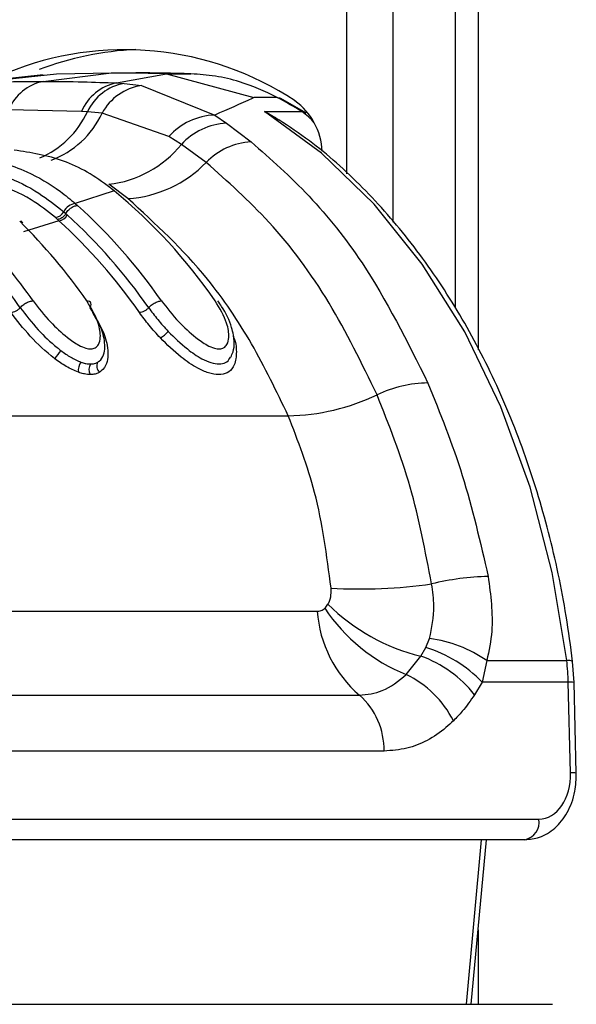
# Model space of a CAD drawing. Header units: millimetres. Extents: x 20 to 19305, y 40 to 15632.
# Tile 104 of 114: x 18270 to 18303, y 5856 to 5915. Entities that reach past the tile are written whole.
import ezdxf

# ---------------------------------------------------------------- set-up
doc = ezdxf.new("R2010")
doc.units = ezdxf.units.MM

msp = doc.modelspace()

# ---------------------------------------------------------------- linework, layer by layer
at = {"color": 8, "linetype": 'Continuous', "lineweight": 25, "ltscale": 2}
for p, q in [((18289.447, 5905.802), (18289.447, 6408.556)), ((18292.237, 6408.556), (18292.237, 5902.869)), ((18297.4, 6408.556), (18297.4, 5895.153)), ((18296.694, 5855.556), (18297.612, 5865.515)), ((18297.4, 5860.058), (18297.4, 5855.556))]:
    msp.add_line(p, q, dxfattribs=at)
at = {"color": 7, "linetype": 'Continuous', "lineweight": 25, "ltscale": 2}
for p, q in [((18296.017, 6408.556), (18296.017, 5897.717)), ((18271.067, 5911.792), (18265.944, 5911.241)), ((18266.634, 5911.294), (18271.87, 5911.847)), ((18271.076, 5911.39), (18275.206, 5911.901)), ((18271.87, 5911.847), (18275.206, 5911.901)), ((18278.542, 5911.847), (18275.206, 5911.901)), ((18275.206, 5911.901), (18276.682, 5911.901)), ((18275.513, 5911.294), (18278.542, 5911.847)), ((18278.542, 5911.847), (18283.829, 5910.413)), ((18278.543, 5911.847), (18280.018, 5911.847)), ((18275.513, 5911.294), (18275.968, 5911.267)), ((18275.968, 5911.267), (18277.016, 5911.133)), ((18277.016, 5911.133), (18281.452, 5909.352)), ((18285.243, 5910.413), (18283.829, 5910.413)), ((18286.968, 5909.493), (18285.464, 5910.36)), ((18273.389, 5909.577), (18268.992, 5909.672)), ((18273.751, 5909.556), (18273.389, 5909.577)), ((18274.632, 5909.465), (18273.751, 5909.556)), ((18284.463, 5909.559), (18286.725, 5909.559)), ((18278.672, 5908.049), (18274.632, 5909.465)), ((18281.452, 5909.352), (18282.164, 5908.856)), ((18282.164, 5908.856), (18283.652, 5907.733)), ((18279.436, 5907.575), (18278.672, 5908.049)), ((18280.937, 5906.489), (18279.436, 5907.575)), ((18276.2, 5904.299), (18275.037, 5905.162)), ((18275.357, 5904.775), (18275.208, 5904.893)), ((18275.357, 5904.775), (18273.015, 5904.001)), ((18273.015, 5904.001), (18273.148, 5903.884)), ((18271.935, 5903.037), (18271.81, 5903.147)), ((18272.022, 5902.959), (18271.935, 5903.037)), ((18272.309, 5903.505), (18272.439, 5903.391)), ((18272.439, 5903.391), (18272.529, 5903.311)), ((18269.845, 5902.835), (18269.72, 5902.954)), ((18272.022, 5902.959), (18269.879, 5902.298)), ((18246.661, 5891.158), (18285.906, 5891.158)), ((18261.39, 5879.339), (18287.663, 5879.339)), ((18294.243, 5877.144), (18294.465, 5877.69)), ((18293.937, 5876.619), (18294.243, 5877.144)), ((18293.055, 5875.509), (18293.937, 5876.619)), ((18297.931, 5876.347), (18297.643, 5875.044)), ((18297.931, 5876.347), (18302.77, 5876.347)), ((18303.215, 5875.032), (18303.125, 5876.29)), ((18297.643, 5875.044), (18297.193, 5874.288)), ((18302.863, 5875.044), (18297.643, 5875.044)), ((18302.999, 5869.557), (18302.863, 5875.044)), ((18303.35, 5869.545), (18303.215, 5875.032)), ((18263.944, 5874.259), (18290.216, 5874.259)), ((18291.708, 5870.872), (18265.435, 5870.872)), ((18266.103, 5866.757), (18301.088, 5866.757)), ((18300.24, 5865.515), (18265.255, 5865.515)), ((18296.985, 5855.556), (18297.904, 5865.515)), ((18263.447, 5855.556), (18301.914, 5855.556))]:
    msp.add_line(p, q, dxfattribs=at)
at = {"color": 7, "linetype": 'Continuous', "lineweight": 25, "ltscale": 2, "flags": 128}
for points in [[(18285.243, 5910.413), (18285.376, 5910.395), (18285.465, 5910.36)], [(18302.77, 5876.347), (18301.894, 5881.688), (18300.557, 5886.834), (18298.78, 5891.708), (18296.591, 5896.232), (18294.022, 5900.339), (18291.114, 5903.965), (18287.911, 5907.054), (18284.463, 5909.559)]]:
    msp.add_lwpolyline(points, dxfattribs=at)
at = {"color": 8, "linetype": 'Continuous', "lineweight": 25, "ltscale": 2, "flags": 128}
msp.add_lwpolyline([(18286.725, 5909.559), (18286.858, 5909.542), (18286.968, 5909.493)], dxfattribs=at)
at = {"color": 7, "linetype": 'Continuous', "lineweight": 25, "ltscale": 4}
for centre, radius, start, end in [((18276.013, 5894.585), 18.723, 56.61233, 112.36692), ((18277.462, 5894.662), 18.664, 92.39408, 110.85985), ((18271.621, 5908.605), 2.837, 101.08325, 157.92071), ((18276.076, 5908.426), 2.922, 101.10353, 156.8104), ((18276.505, 5908.281), 3.035, 100.19188, 155.14838), ((18277.484, 5907.926), 3.241, 98.30751, 151.64574), ((18272.511, 5886.601), 27.002, 58.23657, 61.86764), ((18283.966, 5906.98), 4.001, 2.75294, 54.03103), ((18281.592, 5905.438), 3.917, 92.05026, 138.19751), ((18282.362, 5904.892), 3.97, 92.86357, 137.48085), ((18274.305, 5911.715), 6.593, 276.37923, 321.1019), ((18283.909, 5903.589), 4.153, 93.55273, 135.70906), ((18275.733, 5911.527), 7.243, 273.6931, 315.92592), ((18254.298, 5879.242), 33.097, 34.75625, 50.48384), ((18273.139, 5903.076), 0.934, 97.59569, 152.66585), ((18250.477, 5878.771), 33.832, 34.8627, 47.92475), ((18271.718, 5903.802), 0.662, 277.94563, 333.25653), ((18271.936, 5903.625), 0.671, 277.35204, 332.08585), ((18250.039, 5878.593), 33.418, 34.8711, 47.70251), ((18245.362, 5878.297), 34.587, 34.94985, 45.40523), ((18249.763, 5878.495), 33.075, 34.8711, 47.70251), ((18241.579, 5877.88), 35.261, 35.01023, 43.23921), ((18241.16, 5877.719), 34.821, 35.01487, 43.04915), ((18277.346, 5897.349), 1.692, 299.02683, 320.07188), ((18275.529, 5892.266), 4.429, 140.00313, 147.98296), ((18274.069, 5893.891), 0.877, 144.1867, 186.46394), ((18274.5, 5893.959), 0.658, 149.55754, 207.67876), ((18274.851, 5894.163), 0.538, 153.84355, 224.28764), ((18294.455, 5885.71), 7.434, 90.68895, 115.24926), ((18285.672, 5904.116), 12.96, 271.03673, 295.65778), ((18290.312, 5911.012), 30.33, 266.57032, 278.10456), ((18298.365, 5865.624), 15.82, 91.27461, 103.81388), ((18295.01, 5879.85), 7.365, 183.97562, 229.38867), ((18296.966, 5885.364), 10.602, 213.45179, 248.35282), ((18296.777, 5888.335), 12.056, 225.37981, 256.37719), ((18293.386, 5869.757), 8.006, 55.4016, 82.24915), ((18291.877, 5869.512), 7.991, 43.81596, 72.78037), ((18291.436, 5869.686), 7.37, 38.6379, 70.16009), ((18288.84, 5874.7), 14.027, 1.40693, 6.7446), ((18290.279, 5869.821), 6.329, 27.15457, 63.98408), ((18287.324, 5870.963), 4.385, 358.81343, 48.73005), ((18300.018, 5866.577), 1.085, 281.81036, 9.5356)]:
    msp.add_arc(centre, radius, start, end, dxfattribs=at)
at = {"color": 8, "linetype": 'Continuous', "lineweight": 25, "ltscale": 4}
for centre, radius, start, end in [((18268.664, 5911.919), 5.61, 293.10202, 335.08837), ((18285.115, 5907.031), 2.998, 38.1768, 57.49221), ((18269.673, 5911.755), 5.463, 290.12801, 335.21724), ((18302.87, 5875.834), 0.522, 60.73058, 100.97464), ((18302.965, 5872.928), 2.118, 83.23973, 92.76736), ((18303.101, 5867.439), 2.12, 83.24422, 92.76485)]:
    msp.add_arc(centre, radius, start, end, dxfattribs=at)
at = {"color": 7, "linetype": 'Continuous', "lineweight": 25, "ltscale": 4}
msp.add_ellipse((18301.019, 5869.557), major_axis=(-0.138, 2.798), ratio=0.706247, start_param=3.106771, end_param=4.677567, dxfattribs=at)
at = {"color": 7, "linetype": 'Continuous', "lineweight": 25, "ltscale": 2}
for points, knots in [([(18266.634, 5911.294), (18267.313, 5911.32), (18268.794, 5911.376), (18270.274, 5911.385), (18271.076, 5911.39)], [0, 0, 0, 0, 0.458483, 1, 1, 1, 1]), ([(18271.076, 5911.39), (18271.877, 5911.385), (18273.357, 5911.376), (18274.835, 5911.32), (18275.513, 5911.294)], [0, 0, 0, 0, 0.541517, 1, 1, 1, 1]), ([(18280.018, 5911.847), (18279.468, 5911.862), (18278.637, 5911.885), (18277.524, 5911.899), (18276.963, 5911.9), (18276.682, 5911.901)], [0, 0, 0, 0, 0.495025, 0.747513, 1, 1, 1, 1]), ([(18285.243, 5910.413), (18285.243, 5910.413), (18284.499, 5910.811), (18283.256, 5911.322), (18281.496, 5911.744), (18280.511, 5911.813), (18280.018, 5911.847)], [0, 0, 0, 0, 0.000016, 0.44666, 0.723309, 1, 1, 1, 1]), ([(18283.829, 5910.413), (18283.792, 5910.396), (18283.064, 5910.048), (18282.237, 5909.691), (18281.452, 5909.352)], [0, 0, 0, 0, 0.05035, 1, 1, 1, 1]), ([(18284.463, 5909.559), (18284.468, 5909.557), (18284.777, 5909.435), (18285.057, 5909.243), (18285.332, 5909.055)], [0, 0, 0, 0, 0.018235, 1, 1, 1, 1]), ([(18303.125, 5876.29), (18303.004, 5877.205), (18302.653, 5879.855), (18301.734, 5884.139), (18300.239, 5889.013), (18298.331, 5893.604), (18296.043, 5897.845), (18293.406, 5901.679), (18290.449, 5905.029), (18287.733, 5907.485), (18285.96, 5908.655), (18285.338, 5909.066)], [0, 0, 0, 0, 0.065369, 0.189197, 0.313117, 0.437082, 0.561088, 0.685113, 0.809103, 0.932979, 1, 1, 1, 1]), ([(18275.208, 5904.893), (18275.176, 5904.918), (18274.258, 5905.63), (18272.332, 5906.771), (18270.317, 5907.077), (18269.31, 5907.229)], [0, 0, 0, 0, 0.018267, 0.509409, 1, 1, 1, 1]), ([(18283.652, 5907.733), (18284.847, 5906.682), (18287.26, 5904.558), (18291.027, 5899.829), (18293.11, 5895.656), (18294.365, 5893.143)], [0, 0, 0, 0, 0.280639, 0.566729, 1, 1, 1, 1]), ([(18266.721, 5906.784), (18266.85, 5906.773), (18267.987, 5906.674), (18269.839, 5906.14), (18271.784, 5905.021), (18272.715, 5904.25), (18273.015, 5904.001)], [0, 0, 0, 0, 0.058111, 0.513481, 0.843245, 1, 1, 1, 1]), ([(18266.304, 5906.14), (18266.426, 5906.129), (18267.967, 5905.997), (18270.078, 5905.267), (18271.814, 5903.895), (18272.309, 5903.505)], [0, 0, 0, 0, 0.058019, 0.731528, 1, 1, 1, 1]), ([(18291.284, 5892.434), (18290.359, 5894.33), (18288.482, 5898.177), (18284.952, 5902.921), (18282.234, 5905.335), (18280.937, 5906.489)], [0, 0, 0, 0, 0.336897, 0.683326, 1, 1, 1, 1]), ([(18271.81, 5903.147), (18271.327, 5903.532), (18269.533, 5904.963), (18267.474, 5905.378), (18265.969, 5905.682)], [0, 0, 0, 0, 0.268949, 1, 1, 1, 1]), ([(18285.906, 5891.158), (18285.195, 5892.636), (18283.759, 5895.621), (18280.607, 5900.26), (18277.861, 5902.776), (18276.2, 5904.299)], [0, 0, 0, 0, 0.279346, 0.564006, 1, 1, 1, 1]), ([(18272.439, 5903.391), (18272.467, 5903.434), (18272.544, 5903.553), (18272.716, 5903.72), (18272.942, 5903.857), (18273.079, 5903.875), (18273.148, 5903.884)], [0, 0, 0, 0, 0.161268, 0.440845, 0.720423, 1, 1, 1, 1]), ([(18269.678, 5897.699), (18269.713, 5897.735), (18269.807, 5897.834), (18270.003, 5897.974), (18270.248, 5898.088), (18270.389, 5898.103), (18270.459, 5898.11)], [0, 0, 0, 0, 0.161092, 0.440728, 0.720364, 1, 1, 1, 1]), ([(18269.678, 5897.699), (18270.023, 5897.251), (18270.657, 5896.426), (18271.572, 5895.551), (18272.061, 5895.171), (18272.136, 5895.112)], [0, 0, 0, 0, 0.500688, 0.922786, 1, 1, 1, 1]), ([(18270.459, 5898.11), (18270.789, 5897.682), (18271.379, 5896.919), (18272.374, 5895.993), (18273.129, 5895.465), (18273.633, 5895.238), (18273.984, 5895.184), (18274.256, 5895.264), (18274.463, 5895.5), (18274.57, 5895.996), (18274.434, 5896.894), (18273.981, 5897.657), (18273.711, 5898.11)], [0, 0, 0, 0, 0.181549, 0.323795, 0.40885, 0.462296, 0.504185, 0.545984, 0.60056, 0.677304, 0.807908, 1, 1, 1, 1]), ([(18273.907, 5897.699), (18273.924, 5897.735), (18273.971, 5897.834), (18273.973, 5897.974), (18273.89, 5898.088), (18273.771, 5898.103), (18273.711, 5898.11)], [0, 0, 0, 0, 0.161092, 0.440728, 0.720364, 1, 1, 1, 1]), ([(18274.368, 5894.4), (18274.402, 5894.423), (18274.569, 5894.531), (18274.822, 5894.956), (18274.816, 5895.64), (18274.562, 5896.613), (18274.182, 5897.243), (18273.907, 5897.699)], [0, 0, 0, 0, 0.041437, 0.201296, 0.499179, 0.63727, 1, 1, 1, 1]), ([(18277.456, 5897.699), (18277.491, 5897.735), (18277.585, 5897.834), (18277.781, 5897.974), (18278.027, 5898.088), (18278.167, 5898.103), (18278.237, 5898.11)], [0, 0, 0, 0, 0.161092, 0.440728, 0.720364, 1, 1, 1, 1]), ([(18277.456, 5897.699), (18277.633, 5897.459), (18277.985, 5896.979), (18278.424, 5896.502), (18278.644, 5896.263)], [0, 0, 0, 0, 0.500117, 1, 1, 1, 1]), ([(18278.237, 5898.11), (18278.567, 5897.682), (18279.157, 5896.919), (18280.152, 5895.994), (18280.907, 5895.465), (18281.411, 5895.238), (18281.762, 5895.184), (18282.035, 5895.264), (18282.241, 5895.5), (18282.348, 5895.996), (18282.212, 5896.894), (18281.759, 5897.656), (18281.49, 5898.11)], [0, 0, 0, 0, 0.181496, 0.323762, 0.408831, 0.462283, 0.504169, 0.545965, 0.600528, 0.677267, 0.807828, 1, 1, 1, 1]), ([(18282.425, 5894.714), (18282.476, 5894.816), (18282.619, 5895.098), (18282.658, 5895.705), (18282.493, 5896.62), (18282.093, 5897.49), (18281.717, 5897.998), (18281.635, 5898.109)], [0, 0, 0, 0, 0.094055, 0.259838, 0.522335, 0.896083, 1, 1, 1, 1]), ([(18271.774, 5894.614), (18271.768, 5894.618), (18271.235, 5895.025), (18270.225, 5895.967), (18269.488, 5896.926), (18269.121, 5897.405)], [0, 0, 0, 0, 0.005036, 0.503601, 1, 1, 1, 1]), ([(18274.047, 5897.405), (18274.34, 5896.918), (18274.745, 5896.243), (18275.012, 5895.186), (18275.006, 5894.422), (18274.707, 5893.942), (18274.508, 5893.814), (18274.466, 5893.787)], [0, 0, 0, 0, 0.35082, 0.485426, 0.783992, 0.954198, 1, 1, 1, 1]), ([(18278.167, 5895.869), (18277.932, 5896.125), (18277.463, 5896.636), (18277.087, 5897.149), (18276.899, 5897.405)], [0, 0, 0, 0, 0.500182, 1, 1, 1, 1]), ([(18278.644, 5896.263), (18279.016, 5895.895), (18279.642, 5895.278), (18280.56, 5894.648), (18281.222, 5894.352), (18281.604, 5894.285), (18281.934, 5894.303), (18282.228, 5894.4), (18282.356, 5894.61), (18282.42, 5894.715)], [0, 0, 0, 0, 0.291237, 0.489432, 0.611355, 0.727822, 0.757058, 0.878406, 1, 1, 1, 1]), ([(18272.136, 5895.112), (18272.336, 5894.966), (18272.736, 5894.674), (18273.15, 5894.495), (18273.357, 5894.405)], [0, 0, 0, 0, 0.500365, 1, 1, 1, 1]), ([(18273.197, 5893.793), (18272.95, 5893.899), (18272.468, 5894.107), (18272.002, 5894.447), (18271.774, 5894.614)], [0, 0, 0, 0, 0.5118667, 1, 1, 1, 1]), ([(18273.357, 5894.405), (18273.382, 5894.396), (18273.485, 5894.361), (18273.684, 5894.307), (18273.843, 5894.298), (18273.932, 5894.293)], [0, 0, 0, 0, 0.121302, 0.507466, 1, 1, 1, 1]), ([(18273.932, 5894.293), (18274.013, 5894.298), (18274.159, 5894.308), (18274.294, 5894.36), (18274.355, 5894.393), (18274.368, 5894.4)], [0, 0, 0, 0, 0.492803, 0.897023, 1, 1, 1, 1]), ([(18273.917, 5893.653), (18273.804, 5893.66), (18273.604, 5893.671), (18273.355, 5893.738), (18273.227, 5893.782), (18273.197, 5893.793)], [0, 0, 0, 0, 0.4965535, 0.8807999, 1, 1, 1, 1]), ([(18274.466, 5893.787), (18274.45, 5893.779), (18274.373, 5893.737), (18274.203, 5893.672), (18274.019, 5893.66), (18273.917, 5893.653)], [0, 0, 0, 0, 0.101098, 0.503376, 1, 1, 1, 1]), ([(18294.365, 5893.143), (18295.102, 5891.312), (18296.592, 5887.609), (18297.536, 5883.51), (18298.013, 5881.439)], [0, 0, 0, 0, 0.494606, 1, 1, 1, 1]), ([(18294.587, 5880.986), (18294.207, 5882.97), (18293.436, 5886.993), (18292.007, 5890.604), (18291.284, 5892.434)], [0, 0, 0, 0, 0.493295, 1, 1, 1, 1]), ([(18288.497, 5880.737), (18288.241, 5882.702), (18287.761, 5886.376), (18286.495, 5889.64), (18285.906, 5891.158)], [0, 0, 0, 0, 0.5349, 1, 1, 1, 1]), ([(18294.465, 5877.69), (18294.599, 5878.333), (18294.821, 5879.393), (18294.653, 5880.536), (18294.587, 5880.986)], [0, 0, 0, 0, 0.606712, 1, 1, 1, 1]), ([(18298.013, 5881.439), (18298.161, 5880.319), (18298.395, 5878.559), (18298.055, 5876.937), (18297.931, 5876.347)], [0, 0, 0, 0, 0.636154, 1, 1, 1, 1]), ([(18288.309, 5879.754), (18288.325, 5879.783), (18288.42, 5879.945), (18288.514, 5880.277), (18288.502, 5880.6), (18288.497, 5880.737)], [0, 0, 0, 0, 0.109504, 0.621551, 1, 1, 1, 1]), ([(18287.663, 5879.339), (18287.723, 5879.344), (18287.868, 5879.355), (18288.021, 5879.432), (18288.104, 5879.506), (18288.12, 5879.519)], [0, 0, 0, 0, 0.361865, 0.882526, 1, 1, 1, 1]), ([(18288.12, 5879.519), (18288.125, 5879.524), (18288.195, 5879.591), (18288.254, 5879.676), (18288.309, 5879.754)], [0, 0, 0, 0, 0.07521, 1, 1, 1, 1]), ([(18290.216, 5874.259), (18290.688, 5874.306), (18291.709, 5874.409), (18292.584, 5875.124), (18293.055, 5875.509)], [0, 0, 0, 0, 0.461514, 1, 1, 1, 1]), ([(18297.193, 5874.288), (18296.951, 5873.94), (18296.552, 5873.367), (18296.091, 5872.895), (18295.91, 5872.71)], [0, 0, 0, 0, 0.606999, 1, 1, 1, 1]), ([(18295.91, 5872.71), (18295.761, 5872.571), (18294.913, 5871.784), (18293.487, 5871.013), (18292.174, 5870.909), (18291.708, 5870.872)], [0, 0, 0, 0, 0.121493, 0.688487, 1, 1, 1, 1]), ([(18300.24, 5865.515), (18300.535, 5865.545), (18301.193, 5865.612), (18302.109, 5866.184), (18302.863, 5867.142), (18303.303, 5868.325), (18303.336, 5869.173), (18303.35, 5869.545)], [0, 0, 0, 0, 0.165531, 0.368211, 0.581504, 0.816938, 1, 1, 1, 1])]:
    msp.add_open_spline(points, degree=3, knots=knots, dxfattribs=at)
for points in [[(18272.439, 5903.391), (18272.407, 5903.343), (18272.342, 5903.246), (18272.209, 5903.132), (18272.066, 5903.053), (18271.979, 5903.042), (18271.935, 5903.037)], [(18269.678, 5897.699), (18269.639, 5897.659), (18269.56, 5897.579), (18269.409, 5897.483), (18269.254, 5897.418), (18269.165, 5897.409), (18269.121, 5897.405)], [(18277.456, 5897.699), (18277.417, 5897.659), (18277.338, 5897.579), (18277.187, 5897.483), (18277.032, 5897.418), (18276.943, 5897.409), (18276.899, 5897.405)]]:
    msp.add_open_spline(points, degree=3, dxfattribs=at)
at = {"color": 8, "linetype": 'Continuous', "lineweight": 25, "ltscale": 2}
msp.add_open_spline([(18282.568, 5895.972), (18282.572, 5895.965), (18282.741, 5895.641), (18282.787, 5895.021), (18282.723, 5894.269), (18282.359, 5893.804), (18281.976, 5893.665), (18281.561, 5893.644), (18281.091, 5893.725), (18280.304, 5894.074), (18279.268, 5894.783), (18278.573, 5895.469), (18278.167, 5895.869)], degree=3, knots=[0, 0, 0, 0, 0.00313, 0.147219, 0.29236, 0.396462, 0.485579, 0.507363, 0.593614, 0.680418, 0.813552, 1, 1, 1, 1], dxfattribs=at)

doc.saveas('drawing.dxf')
